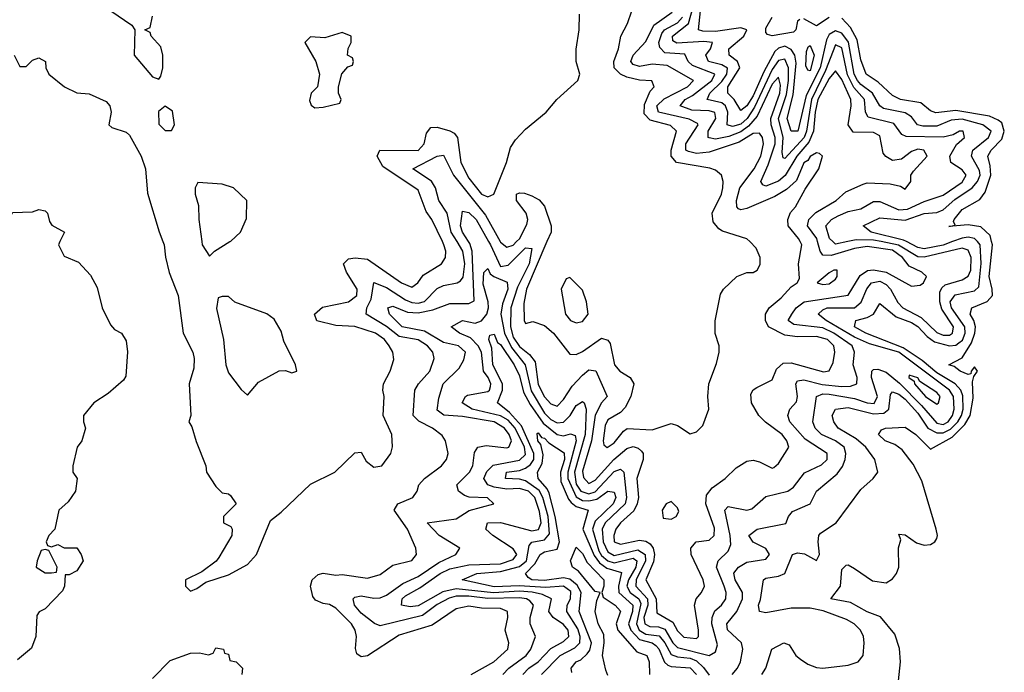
# Model space of a CAD drawing. Header units: inches. Extents: x 2601682 to 2755810, y 449311 to 584050.
# Tile 60 of 256: x 2635510 to 2638624, y 468637 to 470702. Entities that reach past the tile are written whole.
import ezdxf

# ---------------------------------------------------------------- set-up
doc = ezdxf.new("R2010")
doc.units = ezdxf.units.IN
doc.header["$MEASUREMENT"] = 0
doc.layers.add('C6436', color=7, linetype='Continuous')
doc.layers.add('C6437', color=7, linetype='Continuous')

msp = doc.modelspace()

# ---------------------------------------------------------------- linework, layer by layer
at = {"layer": 'C6436', "color": 2}
for points, elevation in [([(2635636.8, 470000), (2635632, 469990), (2635650, 469954), (2635695.3, 469935.3), (2635733.7, 469893.7), (2635754.4, 469854.4), (2635771, 469790), (2635796.9, 469736.9), (2635810, 469722), (2635832, 469710), (2635846.4, 469686.4), (2635850.9, 469650.9), (2635845.4, 469574.6), (2635838, 469562), (2635790, 469519), (2635744.7, 469490), (2635711.3, 469450), (2635711.3, 469430), (2635718, 469410), (2635706, 469370), (2635691.3, 469350), (2635678, 469290), (2635678, 469270), (2635691.3, 469250), (2635686, 469210), (2635663.6, 469176.4), (2635634, 469150), (2635621, 469090), (2635602, 469070), (2635594, 469050), (2635598, 469038), (2635610, 469034), (2635630, 469042), (2635650, 469031.3), (2635690.9, 469030.9), (2635704.7, 469010), (2635710.7, 468989.3), (2635690, 468958), (2635666, 468946), (2635654, 468946), (2635652, 468910), (2635645.4, 468894.6), (2635590, 468838), (2635571.3, 468828.7), (2635563.6, 468816.4), (2635560.7, 468750), (2635546.8, 468713.2), (2635503, 468677)], 22), ([(2635962.8, 470000), (2635966.8, 469990), (2635970.7, 469950.7), (2635982.5, 469902.5), (2636010.5, 469830), (2636027.3, 469710), (2636057.1, 469650), (2636061.6, 469630), (2636060.7, 469599.3), (2636046, 469550), (2636051, 469450), (2636044.7, 469430), (2636054.4, 469414.4), (2636067.5, 469367.5), (2636098.8, 469290), (2636101, 469270), (2636130, 469224.7), (2636150, 469204.7), (2636170, 469202), (2636176.9, 469196.9), (2636194, 469170), (2636154, 469130), (2636154, 469110), (2636178, 469098), (2636182, 469090), (2636181, 469070), (2636139.8, 469000.2), (2636131.1, 468988.9), (2636085.4, 468954.6), (2636034, 468930), (2636034, 468910), (2636050, 468894), (2636070, 468902), (2636098, 468922), (2636170, 468946), (2636230, 468978), (2636259, 469010), (2636302.7, 469117.3), (2636336.5, 469143.5), (2636430, 469232), (2636506, 469270), (2636570, 469332), (2636590, 469334), (2636605.4, 469305.4), (2636630, 469286), (2636655.3, 469290), (2636684, 469330), (2636689.3, 469350.7), (2636687, 469390), (2636659.3, 469450), (2636662.7, 469510), (2636658, 469530), (2636660.9, 469550), (2636681.2, 469590), (2636692.9, 469627.1), (2636689.4, 469650), (2636678.4, 469670), (2636663.6, 469690), (2636635.1, 469710), (2636570, 469730.9), (2636510, 469735.1), (2636450, 469749.7), (2636442, 469770), (2636467.6, 469792.4), (2636549.2, 469810), (2636575.8, 469830), (2636577.3, 469850), (2636543.3, 469903.3), (2636534, 469930), (2636550, 469946), (2636571.1, 469948.9), (2636610, 469944.6), (2636717.3, 469870), (2636750, 469856.3), (2636769.2, 469870), (2636786.2, 469893.8), (2636844, 469930), (2636856, 469950), (2636857, 469970), (2636851.3, 469990), (2636846.6, 470000)], 26), ([(2636085.4, 470000), (2636086.8, 469990), (2636110, 469954), (2636126, 469970), (2636174.7, 470000)], 30), ([(2636938, 468630), (2637009.5, 468670), (2637054, 468710), (2637057, 468730), (2637045.6, 468770), (2637053.6, 468810), (2637052.3, 468830), (2637030, 468839.1), (2636970, 468840.4), (2636930, 468846.3), (2636890, 468838), (2636814.3, 468785.7), (2636710, 468755.1), (2636610, 468689.4), (2636590, 468686), (2636576, 468696), (2636572, 468712), (2636575.4, 468750), (2636571.1, 468770), (2636559.7, 468790), (2636510, 468840.5), (2636490, 468851.6), (2636470, 468854.5), (2636445.6, 468865.6), (2636437, 468877), (2636429.5, 468909.5), (2636435.1, 468930), (2636453.6, 468946.4), (2636470, 468950.4), (2636510, 468944.4), (2636530, 468946.4), (2636610, 468934.8), (2636650, 468946.8), (2636690, 468976), (2636750, 468991), (2636765.2, 469010), (2636762.7, 469030), (2636736, 469090), (2636694.5, 469150), (2636706, 469170), (2636752.7, 469190), (2636767, 469210), (2636772, 469230), (2636789.8, 469250.2), (2636843.7, 469290), (2636859.5, 469310), (2636865.1, 469330), (2636856.2, 469370), (2636846.3, 469386.3), (2636815.1, 469410), (2636772.1, 469432.1), (2636754, 469450), (2636759.6, 469530), (2636771.5, 469550), (2636806.6, 469590), (2636820.5, 469630), (2636816.3, 469650), (2636799.7, 469670), (2636770, 469689.7), (2636710, 469700.3), (2636670, 469731.6), (2636605.6, 469770), (2636608, 469790), (2636621.8, 469818.2), (2636629.7, 469870.3), (2636670, 469854.4), (2636730, 469815.6), (2636750, 469807), (2636770, 469805.5), (2636790, 469810.3), (2636830, 469851.7), (2636850, 469860.8), (2636893.2, 469870), (2636904.2, 469875.8), (2636912.3, 469887.7), (2636917.5, 469930), (2636911.3, 469970), (2636893.1, 470000)], 22), ([(2637038, 468630), (2637056.3, 468650), (2637111.2, 468690), (2637126.3, 468710), (2637140.9, 468750), (2637124.5, 468790), (2637124.7, 468810), (2637134.8, 468850), (2637123.5, 468863.5), (2637112.3, 468870), (2637090, 468872.6), (2636990.8, 468870.8), (2636930, 468878.5), (2636890, 468878), (2636868.2, 468871.8), (2636830, 468851.4), (2636783.2, 468816.8), (2636650, 468783.7), (2636631.5, 468791.5), (2636590, 468824.7), (2636568.2, 468850), (2636564.5, 468870), (2636570, 468874.9), (2636590, 468878.9), (2636630, 468871.5), (2636650, 468872.8), (2636670, 468881.5), (2636721.6, 468918.4), (2636770, 468940.2), (2636835.4, 468984.6), (2636889.2, 469010), (2636902, 469030), (2636836, 469070), (2636798, 469110), (2636890, 469122.4), (2636931, 469149), (2637009, 469170), (2636989.3, 469189.3), (2636931.2, 469191.2), (2636916.1, 469196.1), (2636898, 469210), (2636892, 469230), (2636932.6, 469270), (2636942.6, 469290), (2636947.7, 469332.3), (2636959, 469350), (2636985.4, 469354.6), (2637050, 469347), (2637057.2, 469350), (2637065.1, 469370), (2637058, 469390), (2637043.5, 469410), (2637010, 469429.7), (2636910, 469447.1), (2636851.1, 469451.1), (2636830, 469466.6), (2636834.9, 469505.1), (2636849.5, 469550), (2636900.1, 469599.9), (2636914.1, 469625.8), (2636919.6, 469650), (2636898, 469670), (2636850, 469681.2), (2636790, 469717.1), (2636719.6, 469730), (2636679.6, 469770), (2636674, 469790), (2636690, 469795.8), (2636736.7, 469776.7), (2636770, 469774.2), (2636815.9, 469784.1), (2636870, 469804.4), (2636930, 469803.8), (2636947, 469813), (2636941, 469970), (2636933.8, 469993.8), (2636929.6, 470000)], 18), ([(2637101.3, 468630), (2637120.5, 468650), (2637150, 468670.3), (2637190, 468712.9), (2637230, 468734.6), (2637246.6, 468750), (2637244.4, 468770), (2637230, 468788), (2637196.9, 468810), (2637183.5, 468830), (2637191.8, 468870), (2637163.5, 468883.5), (2637130.7, 468890.7), (2637090, 468893.3), (2637008.6, 468888.6), (2636890, 468901.6), (2636848.1, 468891.9), (2636770, 468847.9), (2636744.2, 468844.2), (2636717.2, 468850), (2636719.7, 468870), (2636730, 468878.9), (2636775.3, 468904.7), (2636839.7, 468950), (2636870, 468964.6), (2636930, 468976.8), (2637030, 468980.8), (2637070, 468994), (2637081.7, 469010), (2637070, 469027.6), (2637006, 469070), (2636983.7, 469090), (2636989, 469110), (2637030, 469111.2), (2637130, 469085), (2637150.5, 469089.5), (2637158.6, 469110), (2637153.8, 469146.2), (2637138.6, 469190), (2637118.5, 469210), (2637090, 469218.8), (2637050, 469216.3), (2637010, 469222.9), (2636990.8, 469230.8), (2636977.4, 469250), (2636987.5, 469272.5), (2637007.3, 469292.7), (2637090, 469307.9), (2637110, 469326.4), (2637106.1, 469350), (2637076.9, 469410), (2637054.5, 469434.5), (2637030, 469448.7), (2636941.2, 469470), (2636909.7, 469490), (2636919.6, 469510), (2636926, 469514), (2636990, 469526), (2636995.8, 469530), (2636998.9, 469541.1), (2637000.3, 469550), (2636991.6, 469570), (2636976.8, 469590), (2636970.6, 469650), (2636959.8, 469670), (2636935.5, 469695.5), (2636900.9, 469710), (2636874, 469730), (2636909.8, 469750.2), (2636950, 469742.4), (2636970, 469749.2), (2636987.6, 469770), (2636992.6, 469790), (2636991.1, 469810), (2636975.1, 469864.9), (2636978, 469902), (2636990, 469914.8), (2636998, 469898), (2637009.2, 469889.2), (2637051.3, 469871.3), (2637053.2, 469850), (2637036.5, 469803.5), (2637031.6, 469770), (2637042.8, 469710), (2637065, 469665), (2637108.6, 469610), (2637127.5, 469527.5), (2637170, 469457.6), (2637190, 469436.9), (2637210, 469426.4), (2637230, 469429.1), (2637251.1, 469450), (2637270, 469481.6), (2637290, 469494.4), (2637294.9, 469490), (2637301.7, 469470), (2637298.7, 469390), (2637264.2, 469270), (2637270, 469232.2), (2637284.2, 469210), (2637310, 469201.5), (2637330, 469208.3), (2637390, 469272.2), (2637410, 469280.3), (2637420.3, 469270), (2637429.4, 469190), (2637424.7, 469170), (2637361.6, 469110), (2637352, 469090), (2637355, 469050), (2637370, 469017.8), (2637390, 469007.1), (2637465, 469025), (2637488.3, 469010), (2637489.5, 468990), (2637459.5, 468930), (2637458.5, 468910), (2637495.1, 468870), (2637496.8, 468850), (2637484.2, 468810), (2637487.1, 468790), (2637502.3, 468782.3), (2637530, 468780.5), (2637550, 468773.7), (2637575.6, 468730), (2637590, 468715.6), (2637690, 468690.3), (2637710, 468702), (2637716.2, 468723.8), (2637698.8, 468790), (2637699.8, 468810), (2637708.2, 468831.8), (2637729.6, 468850), (2637742.6, 468870), (2637743.9, 468890), (2637738.2, 468910), (2637714, 468970), (2637718.4, 468990), (2637750, 469020.5), (2637758.4, 469041.6), (2637757.2, 469070), (2637739.5, 469150), (2637750, 469162), (2637809.5, 469150.5), (2637825.1, 469154.9), (2637870, 469193.4), (2637939.3, 469210), (2637957, 469223), (2637991.9, 469268.1), (2638046.1, 469293.9), (2638063.6, 469310), (2638063.6, 469330), (2637994.5, 469374.5), (2637946, 469430), (2637939.5, 469450), (2637946, 469470), (2637967, 469493), (2637969.6, 469510), (2637964.2, 469550), (2637970, 469559.1), (2637990, 469562.8), (2638047.7, 469547.7), (2638110, 469542), (2638137, 469543), (2638157, 469550), (2638158, 469570), (2638145.4, 469610), (2638149.7, 469650), (2638142.6, 469670), (2638084.5, 469710), (2638050, 469727.2), (2637958, 469738), (2637940.7, 469750), (2637951.5, 469770), (2637966, 469790), (2637990.8, 469809.2), (2638129.8, 469830.2), (2638167.4, 469892.6), (2638191.5, 469908.5), (2638210, 469911.2), (2638250, 469903.5), (2638330, 469858.8), (2638357.5, 469862.5), (2638368.7, 469870), (2638377.2, 469890), (2638363.2, 469903.2), (2638322.4, 469922.4), (2638302.3, 469950), (2638270, 469973.2), (2638190, 469984.7), (2638150, 469978.7), (2638076.2, 469956.2), (2638050, 469957), (2638041.3, 469970), (2638033.5, 470000)], 14), ([(2636992.7, 470000), (2636998.4, 469990), (2637030, 469921.5), (2637054.5, 469925.5), (2637110, 469980.3), (2637130, 469978), (2637121, 469930), (2637084.3, 469855.7), (2637063.2, 469790), (2637061.9, 469730), (2637070, 469698), (2637090, 469668.4), (2637122.6, 469642.6), (2637139.6, 469619.6), (2637150, 469547.7), (2637170, 469508.8), (2637190, 469487), (2637210, 469479.3), (2637230, 469500.7), (2637257.4, 469542.6), (2637290, 469577.1), (2637310, 469594.4), (2637331.5, 469591.5), (2637367.3, 469510), (2637350, 469489.6), (2637329.6, 469450.4), (2637318.1, 469370), (2637290, 469273.2), (2637293.1, 469253.1), (2637310, 469234.4), (2637330, 469245.5), (2637389.3, 469310.7), (2637430, 469345.3), (2637450, 469351.6), (2637466.1, 469346.1), (2637476.7, 469336.7), (2637481.3, 469330), (2637481.7, 469310), (2637462, 469250), (2637467.1, 469190), (2637462.8, 469170), (2637451.7, 469148.3), (2637410.3, 469110), (2637395.3, 469090), (2637389.1, 469070), (2637390.4, 469050.4), (2637410, 469042.8), (2637470, 469055), (2637490, 469052.2), (2637503.6, 469043.6), (2637513.4, 469030), (2637517.7, 469010), (2637513.8, 468986.2), (2637490.2, 468930), (2637523, 468870), (2637525.3, 468825.3), (2637575.4, 468795.4), (2637590, 468768.4), (2637610, 468747.8), (2637650, 468744.4), (2637656.2, 468750), (2637656.3, 468770), (2637644.5, 468850), (2637649.4, 468870), (2637666, 468890), (2637675.1, 468910), (2637671.6, 468930), (2637633.6, 469010), (2637632, 469030), (2637649, 469050), (2637690, 469055.5), (2637706.6, 469070), (2637707.2, 469092.8), (2637679.7, 469170), (2637682, 469198), (2637699.4, 469220.6), (2637741.2, 469250), (2637775.9, 469284.1), (2637810, 469304.9), (2637830, 469308), (2637850, 469303), (2637890, 469282.8), (2637894.8, 469285.2), (2637910, 469298), (2637942, 469350), (2637936.3, 469370), (2637921.3, 469390), (2637868.9, 469428.9), (2637847.8, 469450), (2637824.5, 469490), (2637822.5, 469517.5), (2637829.5, 469530.5), (2637841.2, 469538.8), (2637890, 469563), (2637903.1, 469596.9), (2637924.9, 469615.1), (2637950, 469616.9), (2638052.4, 469587.6), (2638070, 469590.8), (2638082.7, 469617.3), (2638087.8, 469650), (2638084.2, 469670), (2638064.5, 469690), (2638030, 469699.8), (2637970, 469698.2), (2637930, 469703.8), (2637878.4, 469730), (2637868, 469750), (2637868.2, 469770), (2637879.6, 469790), (2637917.8, 469822.2), (2637950, 469857.3), (2637969, 469870), (2637976.5, 469883.5), (2637973.3, 469930), (2637983.6, 469990), (2637978.4, 470000)], 18), ([(2637029.3, 470000), (2637030, 469998.7), (2637050, 469982.4), (2637070, 469988.9), (2637081.1, 470000)], 22), ([(2637177.3, 470000), (2637112.6, 469850), (2637104.6, 469804.6), (2637104.9, 469750), (2637110, 469741), (2637132.9, 469747.1), (2637170, 469734.4), (2637198.4, 469710), (2637250, 469644), (2637270, 469643), (2637290, 469652.2), (2637350, 469694), (2637370, 469687.7), (2637377.5, 469677.5), (2637390.5, 469610), (2637407.7, 469590), (2637440.7, 469570), (2637452.4, 469550), (2637443.1, 469510), (2637424.7, 469475.3), (2637410, 469459.5), (2637370, 469436), (2637361.8, 469418.2), (2637354.9, 469370), (2637357.3, 469357.3), (2637368.1, 469348.1), (2637390, 469363.1), (2637419.6, 469400.4), (2637431.5, 469408.5), (2637510, 469404.9), (2637570, 469424.7), (2637590, 469418), (2637630, 469392), (2637650, 469398), (2637670, 469418), (2637689, 469470), (2637686, 469510), (2637689.3, 469550), (2637714, 469614), (2637722, 469650), (2637722, 469670), (2637709.1, 469709.1), (2637708.9, 469748.9), (2637726.3, 469833.7), (2637735.3, 469850), (2637778, 469890), (2637810, 469902.8), (2637830, 469902.8), (2637842, 469910), (2637852, 469928), (2637852, 469950), (2637838.9, 469978.9), (2637818.7, 470000)], 22), ([(2637762.9, 468630), (2637779.6, 468650), (2637789.6, 468670), (2637796.9, 468710), (2637792.3, 468730), (2637748.2, 468771.8), (2637746.6, 468790), (2637777.7, 468830), (2637795.4, 468870), (2637796.3, 468890), (2637772.8, 468930), (2637768.8, 468951.2), (2637782.9, 468970), (2637810, 468985.7), (2637870, 468994.8), (2637880.9, 469010), (2637870, 469029), (2637830, 469049.4), (2637816, 469070), (2637842, 469090), (2637932.5, 469107.5), (2637941.2, 469130), (2637954.2, 469145.8), (2638009.6, 469170.4), (2638030, 469210.7), (2638095.2, 469264.8), (2638111.8, 469288.2), (2638120.4, 469310), (2638122.6, 469330), (2638116.9, 469350), (2638089.8, 469369.8), (2638045.6, 469390), (2638025.1, 469410), (2638018.3, 469430), (2638029.8, 469510.2), (2638050, 469518), (2638070, 469517.6), (2638150, 469503.7), (2638190, 469489.4), (2638211.9, 469488.1), (2638223.1, 469510), (2638203.8, 469570), (2638205.1, 469590), (2638210, 469595.8), (2638223.9, 469596.1), (2638250, 469586.4), (2638292.4, 469552.4), (2638361.9, 469481.9), (2638410, 469425), (2638430, 469421.4), (2638446.6, 469430), (2638459.8, 469450), (2638465.3, 469470), (2638462.6, 469510), (2638450.4, 469530.4), (2638290, 469649.9), (2638197, 469677), (2638150, 469697.4), (2638060.5, 469750), (2638035.6, 469770), (2638050, 469784.4), (2638064, 469790), (2638150, 469790.2), (2638171.4, 469808.6), (2638189.1, 469850.9), (2638203.5, 469870), (2638230, 469874.7), (2638250, 469864.7), (2638263.9, 469850), (2638287.2, 469807.2), (2638303.1, 469790), (2638360.5, 469760.4), (2638410, 469712.4), (2638430, 469704.3), (2638450, 469704.2), (2638459.7, 469710), (2638462.7, 469730), (2638426.5, 469786.5), (2638419.8, 469810), (2638420.4, 469839.6), (2638426.2, 469853.8), (2638436.8, 469863.2), (2638490, 469879.6), (2638509.8, 469890.2), (2638518, 469910), (2638519.3, 469950), (2638510, 469972.6), (2638490, 469978.9), (2638370, 469950.5), (2638350, 469952), (2638289.1, 469989.1), (2638234.5, 470000)], 10), ([(2637857.2, 468630), (2637869.3, 468650), (2637889, 468710), (2637926, 468730), (2637943.6, 468723.6), (2637964.7, 468690), (2637978.8, 468678.8), (2638002.5, 468662.5), (2638030, 468652.2), (2638050, 468650.4), (2638130, 468659.5), (2638161.2, 468670), (2638177, 468690), (2638180.9, 468730), (2638178, 468750), (2638169.4, 468770), (2638149.4, 468790), (2638124.4, 468804.4), (2638051.3, 468831.3), (2638010, 468839.8), (2637950, 468840.5), (2637870, 468825.1), (2637849.7, 468829.6), (2637846, 468850), (2637852.6, 468867.4), (2637862, 468930), (2637870, 468935.3), (2637910, 468940.9), (2637929.8, 468950.2), (2637954, 469010), (2637970, 469014.9), (2637991.7, 469011.7), (2638030, 468991), (2638039.5, 469010), (2638035.1, 469050), (2638037, 469070), (2638042.3, 469077.7), (2638092, 469110), (2638170, 469216), (2638209.3, 469250.7), (2638224, 469270), (2638214, 469310), (2638185.6, 469350), (2638155.5, 469375.5), (2638098.7, 469410), (2638084.2, 469430), (2638079.6, 469450), (2638089.4, 469470), (2638130, 469475), (2638210, 469455.5), (2638242.5, 469457.5), (2638258.5, 469470), (2638264.1, 469515.9), (2638270, 469524.9), (2638290, 469516.9), (2638310, 469501.2), (2638350, 469456.9), (2638382.2, 469410), (2638410, 469394.8), (2638430, 469394.8), (2638453.8, 469406.2), (2638476.3, 469430), (2638487.9, 469450), (2638493.6, 469470), (2638492.4, 469512.4), (2638486.2, 469530), (2638468.7, 469550), (2638410, 469585), (2638364.3, 469624.3), (2638304, 469664), (2638185.6, 469710), (2638149.5, 469730.5), (2638154, 469750), (2638190, 469759.5), (2638209.7, 469770.3), (2638230, 469804.7), (2638282.1, 469762.1), (2638330, 469744.3), (2638350, 469731.9), (2638380, 469700), (2638403.1, 469683.1), (2638450, 469670.2), (2638470, 469672.8), (2638480.5, 469679.5), (2638491.3, 469688.7), (2638499.9, 469710), (2638498.6, 469730), (2638457.1, 469790), (2638452.1, 469810), (2638468.3, 469831.7), (2638530, 469844.7), (2638543.3, 469856.7), (2638550.5, 469930.5), (2638547.6, 469990), (2638538.7, 470000)], 6), ([(2638287.4, 468590), (2638296, 468670), (2638292.3, 468712.2), (2638278, 468758), (2638232.7, 468812.7), (2638190, 468828), (2638137.6, 468857.6), (2638075.3, 468870), (2638105.2, 468910), (2638110, 468962), (2638124.1, 468975.9), (2638130, 468977.3), (2638150, 468965.5), (2638206.9, 468926.9), (2638250, 468920.4), (2638270, 468932.7), (2638283, 468950), (2638289.7, 468970), (2638289.4, 469030.6), (2638296.4, 469056.4), (2638290, 469074), (2638310, 469072), (2638346.4, 469046.4), (2638370, 469039.3), (2638390, 469041.3), (2638403.7, 469050), (2638410, 469061), (2638412.8, 469070), (2638408.3, 469090), (2638362.5, 469242.5), (2638335.8, 469295.8), (2638300.8, 469340.8), (2638278, 469358), (2638246.6, 469370), (2638226, 469390), (2638235.5, 469404.5), (2638248, 469410), (2638310, 469412.4), (2638344, 469390), (2638390, 469342.8), (2638458.6, 469381.4), (2638498.6, 469421.4), (2638515.8, 469450), (2638524.9, 469504.9), (2638523.6, 469556.4), (2638527.3, 469572.7), (2638539.3, 469590), (2638530, 469604), (2638518.8, 469590), (2638518, 469582), (2638510, 469579), (2638484, 469590), (2638465.1, 469605.1), (2638448.7, 469610), (2638490, 469632.7), (2638519.9, 469680.1), (2638530.9, 469710), (2638532.3, 469730), (2638527.6, 469750), (2638516.3, 469770), (2638520.9, 469790), (2638569.8, 469810.2), (2638586, 469830), (2638585.8, 469850), (2638575.9, 469890), (2638586, 469990), (2638583.6, 470000)], 2), ([(2638129, 470000), (2638090, 469992.1), (2638081.6, 470000)], 10), ([(2638459.8, 470000), (2638430, 469988.7), (2638370, 469977.7), (2638350, 469981.4), (2638314, 470000)], 6), ([(2637159.7, 468630), (2637219.1, 468690), (2637265.3, 468714.7), (2637281.4, 468730), (2637282.4, 468750), (2637275, 468775), (2637239.8, 468830), (2637241.4, 468850), (2637251.5, 468870), (2637252.5, 468892.5), (2637229.8, 468909.8), (2637174.2, 468905.8), (2637089.5, 468910.5), (2637010, 468907.5), (2636909.2, 468930), (2636955.3, 468950), (2637030, 468956.4), (2637090, 468972.4), (2637112.8, 468990), (2637121.4, 469038.6), (2637130, 469048.4), (2637170, 469056.5), (2637184.9, 469075.1), (2637181.5, 469130), (2637164.3, 469190), (2637152.5, 469212.5), (2637110, 469242.9), (2637090, 469248.3), (2637046.6, 469250), (2637049.6, 469270), (2637090, 469275.6), (2637110, 469282.6), (2637125.4, 469294.6), (2637135.4, 469310), (2637136.1, 469330), (2637097, 469417), (2637059, 469459), (2637021.3, 469490), (2637037.1, 469530), (2637036.5, 469550), (2637005.7, 469610), (2637003.1, 469663.1), (2636993.2, 469690), (2636996.4, 469703.6), (2637010, 469706.8), (2637020.9, 469680.9), (2637030, 469674.9), (2637073.2, 469610), (2637090, 469575.5), (2637103.4, 469523.3), (2637124.1, 469484.1), (2637165.4, 469425.4), (2637210, 469389.2), (2637230, 469385.8), (2637251.7, 469391.7), (2637266.2, 469386.2), (2637270, 469369.2), (2637243.4, 469270), (2637243.1, 469250), (2637270, 469191.9), (2637290, 469180.9), (2637310, 469179.3), (2637334.8, 469185.2), (2637370, 469210.2), (2637390, 469207.3), (2637395, 469190), (2637386.5, 469170), (2637330, 469115), (2637320.9, 469090), (2637341.8, 469021.8), (2637350, 469007.2), (2637369.4, 468989.4), (2637390, 468983.6), (2637450, 468997.8), (2637461.3, 468990), (2637458.8, 468970), (2637435.3, 468930), (2637430.1, 468910), (2637440.2, 468890), (2637467.5, 468870), (2637474.4, 468854.4), (2637460.1, 468790), (2637469.5, 468770), (2637490, 468757.4), (2637532.3, 468752.3), (2637550, 468730.3), (2637570, 468693), (2637590, 468685.7), (2637630, 468682.1), (2637650, 468673.7), (2637672.5, 468652.5), (2637690, 468627.6)], 10), ([(2637256.4, 468636.4), (2637254, 468650), (2637269.4, 468670), (2637284, 468676), (2637304.7, 468695.3), (2637312.8, 468707.2), (2637318.5, 468730), (2637278.8, 468830), (2637286, 468890), (2637273.1, 468913.1), (2637250, 468931.4), (2637230, 468935.8), (2637170, 468927.2), (2637130, 468929.4), (2637117.5, 468937.5), (2637109.6, 468950), (2637139.3, 468980.7), (2637155.6, 469010), (2637170, 469018), (2637210, 469027.2), (2637216.5, 469050), (2637203.6, 469130), (2637183.9, 469203.9), (2637178, 469218), (2637149.8, 469250), (2637147.4, 469270), (2637161.9, 469298.1), (2637164.9, 469324.9), (2637157.6, 469357.6), (2637148.1, 469370), (2637146.9, 469393.1), (2637150, 469394.4), (2637160.5, 469380.5), (2637170, 469378), (2637183.2, 469363.2), (2637231.6, 469331.6), (2637232.7, 469310), (2637220.2, 469270), (2637221.1, 469241.1), (2637245.4, 469185.4), (2637254.4, 469174.4), (2637270, 469162.3), (2637308, 469150), (2637290.9, 469090), (2637326.3, 469006.3), (2637343.7, 468983.7), (2637366.9, 468966.9), (2637412.6, 468952.6), (2637404, 468910), (2637404.5, 468890), (2637449.2, 468850), (2637447.8, 468830), (2637435.5, 468790), (2637442.3, 468770), (2637470, 468740.5), (2637510.1, 468730.1), (2637521.7, 468721.7), (2637531, 468711), (2637548.8, 468668.8), (2637560.1, 468660.1), (2637570, 468655.2), (2637630, 468651), (2637650, 468630.3)], 6), ([(2637370, 468627), (2637363.3, 468643.3), (2637353, 468690), (2637358.5, 468730), (2637356.9, 468756.9), (2637339.6, 468790), (2637329.7, 468830), (2637335.5, 468864.5), (2637346, 468890), (2637330, 468892.7), (2637276.6, 468956.6), (2637258, 468970), (2637252, 468990), (2637270, 469033.4), (2637290, 469013), (2637304.4, 468984.4), (2637357.1, 468930), (2637357.1, 468910), (2637350.4, 468890), (2637354.9, 468874.9), (2637392.7, 468850), (2637410.2, 468830.2), (2637396.5, 468790), (2637401.6, 468770), (2637462, 468702), (2637492.7, 468690), (2637500.5, 468670), (2637502, 468630)], 2), ([(2635930, 468617.3), (2635985.4, 468674.6), (2636050, 468697.1), (2636078.5, 468698.5), (2636107.3, 468692.7), (2636122, 468698), (2636130, 468714), (2636154, 468710), (2636158, 468698), (2636170, 468694), (2636174, 468674), (2636194, 468670), (2636214, 468650), (2636212, 468630)], 22)]:
    msp.add_lwpolyline(points, dxfattribs=dict(at, elevation=elevation))
for points, elevation in [([(2638095.3, 469910), (2638084.7, 469910), (2638070, 469901.2), (2638032, 469870), (2638050, 469864), (2638070, 469866), (2638090, 469881), (2638095.1, 469890)], 18), ([(2637250, 469886), (2637238, 469882), (2637222, 469850), (2637236, 469770), (2637252, 469750), (2637270, 469742.8), (2637290, 469746.8), (2637308, 469770), (2637302, 469810), (2637290, 469846)], 26), ([(2636170, 469826), (2636150, 469826), (2636138, 469822), (2636132, 469788), (2636154.8, 469690), (2636162, 469610), (2636170, 469584.7), (2636210, 469532), (2636230, 469514), (2636264.7, 469555.3), (2636330, 469591.3), (2636350, 469592), (2636370, 469584.7), (2636386, 469590), (2636382, 469610), (2636345.2, 469685.2), (2636336.5, 469716.5), (2636314.8, 469754.8), (2636291.9, 469771.9), (2636190, 469808)], 30), ([(2638322.5, 469577.5), (2638322, 469570), (2638338.4, 469558.4), (2638339.3, 469550), (2638374.9, 469510), (2638410, 469486), (2638416, 469490), (2638420.5, 469510), (2638410, 469522.9), (2638357.1, 469557.1), (2638350, 469569.2)], 14), ([(2637570, 469178), (2637554, 469170), (2637542, 469150), (2637544.7, 469124.7), (2637570, 469122), (2637586, 469130), (2637594, 469146), (2637590, 469158)], 22), ([(2635590, 469026), (2635578, 469022), (2635564.7, 468990), (2635562, 468970), (2635590, 468952), (2635610, 468952), (2635626, 468954), (2635628, 468970), (2635602, 469022)], 22)]:
    msp.add_lwpolyline(points, close=True, dxfattribs=dict(at, elevation=elevation))
at = {"layer": 'C6437', "color": 2}
for points, elevation in [([(2638081.6, 470000), (2638071, 470010), (2638059.7, 470050), (2638077.6, 470070), (2638098.6, 470081.4), (2638130, 470095.3), (2638170, 470103.7), (2638210, 470127.2), (2638230, 470126.5), (2638290, 470101), (2638317.3, 470102.7), (2638370, 470126.5), (2638430, 470146.7), (2638490, 470188), (2638503, 470210), (2638490, 470227.3), (2638454.5, 470250), (2638451.5, 470270), (2638472.4, 470307.6), (2638498, 470330), (2638494, 470350), (2638482, 470350), (2638461.6, 470338.4), (2638430, 470330.9), (2638313.2, 470333.2), (2638299.4, 470339.4), (2638274.3, 470374.3), (2638193.4, 470393.4), (2638184.8, 470410), (2638181.8, 470450), (2638148.3, 470488.3), (2638128.2, 470528.3), (2638110, 470613), (2638090, 470623), (2638058.6, 470541.4), (2638013.9, 470450), (2637998.6, 470350), (2637991.2, 470330), (2637930, 470263.6), (2637924.7, 470264.7), (2637921.6, 470281.6), (2637924.4, 470330), (2637909.9, 470390), (2637934.5, 470465.5), (2637941.6, 470510), (2637941.6, 470550), (2637930, 470577.2), (2637910, 470572.8), (2637890, 470545), (2637834, 470426), (2637810.1, 470390), (2637790, 470372.2), (2637764.4, 470364.4), (2637746.9, 470370), (2637749, 470410), (2637742, 470430), (2637730, 470439.8), (2637683.7, 470450), (2637692.4, 470470), (2637730, 470506.4), (2637746.6, 470530), (2637748.5, 470548.5), (2637730, 470559.4), (2637687.8, 470570), (2637679.8, 470590), (2637695.1, 470610), (2637700.9, 470630), (2637673.8, 470633.8), (2637588.4, 470628.4), (2637575.1, 470635.1), (2637574.7, 470650), (2637624.8, 470690), (2637642.3, 470750)], 10), ([(2635798, 470730), (2635864.7, 470684.7), (2635874, 470670), (2635872, 470590), (2635930, 470522), (2635950, 470514), (2635956.4, 470523.6), (2635962, 470550), (2635962, 470590), (2635956.4, 470616.4), (2635926, 470650), (2635922, 470662), (2635906, 470670), (2635922, 470678), (2635930, 470714)], 30), ([(2636846.6, 470000), (2636813.6, 470070), (2636795.1, 470095.1), (2636770, 470162.7), (2636658.2, 470238.2), (2636640.5, 470270), (2636649, 470290), (2636770, 470288.9), (2636789.5, 470310), (2636796.2, 470343.8), (2636810, 470360.7), (2636830, 470362), (2636870, 470350.7), (2636883.7, 470343.7), (2636894.9, 470330), (2636904.7, 470250), (2636930, 470201.3), (2636970, 470150.4), (2636990, 470141.6), (2637009, 470150), (2637049.6, 470250), (2637062.4, 470297.6), (2637077.5, 470322.5), (2637110, 470356), (2637175.3, 470410), (2637209, 470450), (2637275.3, 470510), (2637281.2, 470530), (2637269.2, 470570), (2637269.3, 470609.3), (2637279.5, 470670), (2637280.2, 470720.2)], 26), ([(2637818.7, 470000), (2637810, 470009), (2637732.9, 470032.9), (2637720.5, 470040.5), (2637703, 470063), (2637699.6, 470090), (2637729.6, 470150), (2637733.6, 470170), (2637734.5, 470190), (2637729.2, 470210), (2637710, 470226), (2637692.8, 470232.8), (2637587.3, 470250), (2637569.8, 470270), (2637569.8, 470290), (2637586.6, 470350), (2637567.7, 470367.7), (2637503.9, 470383.9), (2637484.7, 470404.7), (2637485.8, 470434.2), (2637504.2, 470475.8), (2637516, 470490), (2637509.3, 470509.3), (2637470, 470510.9), (2637430, 470520.3), (2637409.6, 470530), (2637389.7, 470550), (2637388.4, 470570), (2637404, 470610), (2637411.5, 470650), (2637432, 470690), (2637446, 470730)], 22), ([(2637978.4, 470000), (2637973.3, 470010), (2637940.7, 470050), (2637939.6, 470070), (2637948, 470092), (2637963.7, 470110), (2637993.6, 470166.4), (2638037.2, 470230), (2638048.7, 470270), (2638039.3, 470279.3), (2638030, 470281.2), (2638010, 470269.2), (2638002.9, 470257.1), (2637990, 470249), (2637966.8, 470193.2), (2637935.4, 470164.6), (2637897.6, 470142.4), (2637810, 470105.1), (2637790, 470100.7), (2637783.5, 470103.5), (2637778, 470110), (2637776.9, 470130), (2637787.6, 470170), (2637833.1, 470230), (2637853.8, 470270), (2637862.4, 470310), (2637858.7, 470330), (2637850, 470343.7), (2637830, 470342.4), (2637785.5, 470314.5), (2637690, 470283.1), (2637650, 470279.3), (2637624.9, 470284.9), (2637616.2, 470290), (2637616.4, 470310), (2637655.1, 470370), (2637653.8, 470373.8), (2637627.3, 470387.3), (2637530, 470409.8), (2637525.3, 470430), (2637547.8, 470452.2), (2637622, 470490), (2637640.9, 470510), (2637557.7, 470557.7), (2637510, 470562), (2637470, 470554.7), (2637450, 470560.7), (2637443, 470570), (2637450, 470590.5), (2637490, 470633.4), (2637515.4, 470684.6), (2637573.4, 470726.6)], 18), ([(2638314, 470000), (2638304.8, 470004.8), (2638202.7, 470030), (2638177.2, 470050), (2638230, 470075.6), (2638310, 470068.4), (2638370, 470089), (2638410, 470092.6), (2638430, 470100.3), (2638467.2, 470132.9), (2638521.7, 470170), (2638539.3, 470190), (2638547.1, 470210), (2638545.4, 470225.4), (2638519.7, 470270), (2638524.4, 470290), (2638574, 470330), (2638582.6, 470350), (2638556.2, 470370), (2638490, 470387.3), (2638455.8, 470384.2), (2638410, 470365), (2638365.6, 470365.6), (2638349.6, 470370), (2638330, 470395.1), (2638310, 470407.1), (2638241.7, 470421.7), (2638229.8, 470429.8), (2638207.4, 470470), (2638170, 470496.8), (2638159.9, 470510), (2638148.8, 470530), (2638130.8, 470630.8), (2638110, 470659.8), (2638090, 470667.1), (2638070, 470656), (2638061.2, 470638.8), (2638041.9, 470550), (2637997.1, 470462.9), (2637971, 470350), (2637950, 470349.6), (2637937.1, 470390), (2637955.6, 470464.4), (2637965, 470565), (2637961.4, 470590), (2637950, 470608.5), (2637930, 470618.5), (2637910, 470612.7), (2637898.1, 470601.9), (2637863, 470537.1), (2637830, 470460.9), (2637810, 470429.7), (2637790, 470414.5), (2637769.9, 470449.9), (2637749.7, 470470), (2637749.8, 470490), (2637787.1, 470550), (2637779.8, 470570), (2637753.6, 470590), (2637753, 470610), (2637799.6, 470650), (2637809, 470670), (2637790, 470676.3), (2637710, 470665), (2637670, 470665.7), (2637657, 470670), (2637663.4, 470730)], 6), ([(2638033.5, 470000), (2638030.8, 470010), (2638001.7, 470050), (2638005.1, 470070), (2638027.3, 470092.7), (2638092, 470130), (2638122.7, 470157.3), (2638177.6, 470182.4), (2638190, 470186), (2638262.8, 470182.8), (2638296, 470176), (2638310, 470166), (2638328, 470190), (2638328, 470210), (2638336.5, 470223.5), (2638379.3, 470270), (2638369.3, 470289.3), (2638350, 470292.8), (2638330, 470285.2), (2638299.1, 470260.9), (2638270, 470257.2), (2638249.4, 470269.4), (2638240.5, 470280.5), (2638230, 470335.1), (2638210, 470345.6), (2638146, 470346), (2638129.8, 470370), (2638139.8, 470430), (2638138, 470450), (2638110, 470513.3), (2638090, 470540.7), (2638070, 470516.4), (2638034.3, 470450), (2638025.6, 470410), (2638020.4, 470350), (2638005.4, 470314.6), (2637968.1, 470270), (2637930.6, 470209.4), (2637910, 470191.8), (2637870, 470175.1), (2637860.1, 470180.1), (2637853.6, 470190), (2637877, 470243), (2637898.9, 470310), (2637899.2, 470330), (2637886.5, 470370), (2637885, 470390), (2637913.4, 470470), (2637915.7, 470495.7), (2637910, 470520.7), (2637890, 470498), (2637842.5, 470397.5), (2637814.4, 470365.7), (2637790, 470347.9), (2637752.9, 470332.9), (2637710, 470324.8), (2637690, 470328.3), (2637687.3, 470330), (2637687.7, 470350), (2637711.8, 470390), (2637708.3, 470408.3), (2637690, 470413.8), (2637635.7, 470415.7), (2637598.4, 470430), (2637614.7, 470450), (2637637.9, 470462.1), (2637699.3, 470510), (2637708, 470530), (2637637.5, 470557.5), (2637624.4, 470570), (2637613.6, 470593.6), (2637550, 470597.8), (2637534.1, 470614.1), (2637531.5, 470630), (2637541.1, 470658.9), (2637549.4, 470670.6), (2637590, 470692.9), (2637606.3, 470710)], 14), ([(2637976.9, 470703.1), (2637970, 470698), (2637964, 470670), (2637957, 470663), (2637890, 470651.8), (2637875.1, 470655.1), (2637870, 470662), (2637870, 470676), (2637889.7, 470710.4)], 2), ([(2638070, 470709.7), (2638030, 470682.7), (2637990, 470705.2)], 2), ([(2638583.6, 470000), (2638579, 470019), (2638550, 470047.1), (2638510, 470053.6), (2638448, 470048), (2638468.4, 470051.6), (2638463.2, 470063.2), (2638465.1, 470070), (2638490, 470101.6), (2638546.3, 470133.7), (2638563.6, 470156.4), (2638580.8, 470210), (2638579.4, 470239.4), (2638571.2, 470270), (2638582, 470290), (2638615.8, 470324.2), (2638623.8, 470350), (2638615.6, 470375.5), (2638604.9, 470384.9), (2638576.8, 470396.8), (2638470, 470415.3), (2638407.3, 470407.3), (2638390, 470414), (2638359.3, 470439.3), (2638295.3, 470450), (2638270, 470462.4), (2638224.5, 470504.5), (2638186.6, 470530), (2638170, 470575.3), (2638158.2, 470638.2), (2638137.7, 470677.7), (2638110, 470707.6)], 2), ([(2635492, 470590), (2635510, 470554), (2635530, 470554), (2635550, 470574), (2635570, 470582), (2635591.3, 470570), (2635592, 470550), (2635602, 470530), (2635652, 470490), (2635690, 470471), (2635730, 470467.3), (2635783.5, 470443.5), (2635794.8, 470430), (2635798.8, 470410), (2635791.3, 470370), (2635800.7, 470360.7), (2635846.4, 470346.4), (2635856.8, 470336.8), (2635894, 470270), (2635907.3, 470230), (2635913.7, 470153.7), (2635950.5, 470030.5), (2635962.8, 470000)], 26), ([(2636893.1, 470000), (2636874.8, 470030), (2636861.5, 470090), (2636835.6, 470130), (2636825.1, 470170), (2636811.7, 470191.7), (2636752.7, 470230), (2636830, 470270.4), (2636850, 470274), (2636881.3, 470210), (2636983.4, 470083.3), (2637029.3, 470000)], 22), ([(2636174.7, 470000), (2636178, 470002), (2636208, 470030), (2636227.3, 470072.7), (2636228, 470130), (2636186, 470170), (2636150, 470182), (2636072.7, 470187.3), (2636064.7, 470170), (2636064.7, 470150), (2636074.8, 470114.8), (2636076, 470070), (2636085.4, 470000)], 30), ([(2637081.1, 470000), (2637090, 470009), (2637114.2, 470054.2), (2637117.2, 470070), (2637111.1, 470090), (2637080.5, 470130), (2637081.2, 470150), (2637090, 470154.4), (2637106.5, 470153.5), (2637130, 470144.9), (2637152.6, 470132.6), (2637170, 470112.7), (2637190.2, 470050.2), (2637190.2, 470030), (2637177.3, 470000)], 22), ([(2635439.5, 470000), (2635449.3, 470010.7), (2635487.3, 470092.7), (2635550, 470094), (2635570, 470102), (2635590, 470098), (2635598, 470090), (2635603.6, 470063.6), (2635611.6, 470051.6), (2635651.3, 470030), (2635636.8, 470000)], 22), ([(2636929.6, 470000), (2636909.8, 470030), (2636903.8, 470050), (2636910, 470096), (2636930, 470092), (2636953.2, 470070), (2636992.7, 470000)], 18), ([(2638234.5, 470000), (2638210, 470004.9), (2638154.8, 470005.2), (2638129, 470000)], 10), ([(2638538.7, 470000), (2638530, 470009.7), (2638510, 470014), (2638490, 470011.4), (2638459.8, 470000)], 6)]:
    msp.add_lwpolyline(points, dxfattribs=dict(at, elevation=elevation))
for points, elevation in [([(2636530, 470662), (2636475.3, 470644.7), (2636430, 470648), (2636412, 470630), (2636446, 470570), (2636458, 470530), (2636452, 470490), (2636432, 470470), (2636426.4, 470446.4), (2636431.6, 470431.6), (2636443.6, 470423.6), (2636470, 470426), (2636522, 470438), (2636526, 470450), (2636518, 470470), (2636518, 470490), (2636528.9, 470531.1), (2636547.3, 470552.7), (2636562, 470558), (2636566, 470570), (2636562, 470582), (2636546, 470590), (2636548.4, 470611.6), (2636558, 470630), (2636558, 470650)], 30), ([(2638010, 470540.9), (2638002.5, 470542.5), (2637996, 470556), (2637998.6, 470601.4), (2638003.7, 470616.3), (2638010, 470621), (2638022.4, 470590)], 2), ([(2635970, 470428.7), (2635948.5, 470411.5), (2635950, 470372), (2635970, 470351.3), (2635990, 470352), (2635999, 470370), (2635993.2, 470413.2)], 30)]:
    msp.add_lwpolyline(points, close=True, dxfattribs=dict(at, elevation=elevation))

doc.saveas('drawing.dxf')
